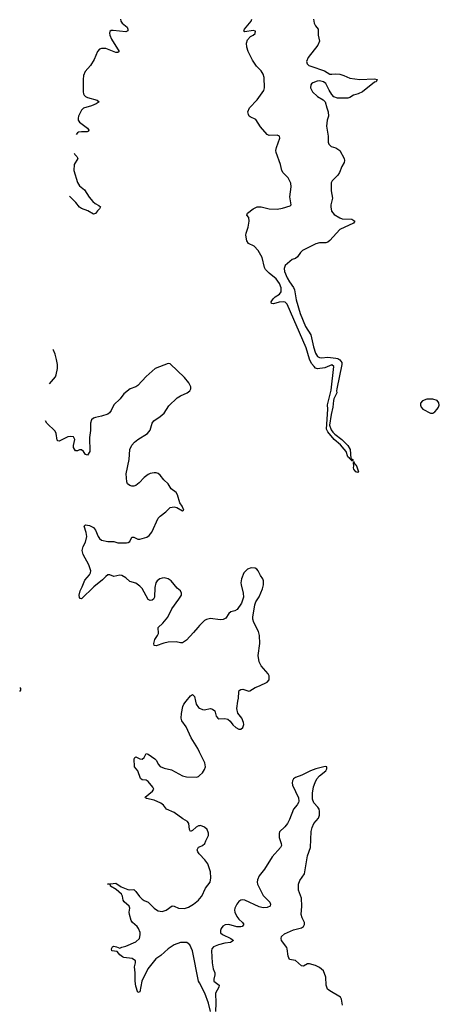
# Model space of a CAD drawing. Header units: inches. Extents: x 1843750 to 1959452, y 907112 to 1016326.
# Tile 45 of 137: x 1848218 to 1852376, y 997000 to 1006743. Entities that reach past the tile are written whole.
import ezdxf

# ---------------------------------------------------------------- set-up
doc = ezdxf.new("R2010")
doc.units = ezdxf.units.IN
doc.header["$MEASUREMENT"] = 0
for name, color, linetype in [('B8040', 7, 'Continuous'), ('B8050', 7, 'Continuous'), ('B8949', 7, 'Continuous'), ('B8959', 7, 'Continuous')]:
    doc.layers.add(name, color=color, linetype=linetype)

msp = doc.modelspace()

# ---------------------------------------------------------------- linework, layer by layer
at = {"layer": 'B8040', "color": 6}
for points, elevation in [([(1849215.6, 1006750), (1849219.8, 1006730), (1849233.2, 1006710), (1849284.2, 1006670), (1849290.7, 1006650), (1849288.3, 1006631.7), (1849270, 1006621.6), (1849144.1, 1006635.9), (1849124.8, 1006635.2), (1849112, 1006628), (1849108.1, 1006610), (1849111.4, 1006590), (1849128.8, 1006550), (1849203.6, 1006430), (1849190, 1006418), (1849170, 1006418.3), (1849070, 1006457.9), (1849030, 1006459.7), (1849010, 1006451.1), (1848989.2, 1006430), (1848954.4, 1006350), (1848919.1, 1006290), (1848866.7, 1006230), (1848850.7, 1006190), (1848845.8, 1006150), (1848848.6, 1006028.6), (1848850.6, 1006010.6), (1848857.6, 1005997.6), (1848870, 1005983.7), (1848890, 1005972.3), (1848986.6, 1005946.6), (1849007.2, 1005930), (1848975.1, 1005910), (1848928, 1005890), (1848850, 1005867.2), (1848830, 1005846.4), (1848800.3, 1005790), (1848795.9, 1005770), (1848798.5, 1005750), (1848809.7, 1005730), (1848889, 1005670), (1848903.3, 1005650), (1848899.3, 1005640.7), (1848887.8, 1005632.2), (1848830, 1005634.1), (1848800.2, 1005630), (1848790, 1005625), (1848778.3, 1005607.4)], 500), ([(1848758.2, 1005421.8), (1848763.2, 1005410), (1848783.6, 1005390), (1848795, 1005370), (1848759.5, 1005310), (1848756.2, 1005250), (1848790, 1005132.6), (1848810, 1005097.6), (1848859.6, 1005059.6), (1848906.1, 1004986.1), (1848942.6, 1004942.6), (1848964.4, 1004924.4), (1849003.9, 1004903.9), (1849017.5, 1004890), (1849008.1, 1004870), (1848987.9, 1004852.1), (1848970, 1004826.5), (1848950, 1004818.3), (1848892.5, 1004852.5), (1848830, 1004873.7), (1848810, 1004889.7), (1848775, 1004935), (1848712.4, 1004996.7)], 500), ([(1848512.2, 1003139.3), (1848571.5, 1003210), (1848580.7, 1003230), (1848592.2, 1003290), (1848591.2, 1003330), (1848582.1, 1003382.1), (1848570, 1003432.3), (1848553.3, 1003473.3), (1848548.7, 1003478.1)], 600), ([(1850000, 1000747.2), (1849982.9, 1000730), (1849941.3, 1000678.7), (1849870, 1000603.5), (1849830, 1000576.4), (1849810, 1000576.4), (1849770, 1000588.1), (1849690, 1000582.5), (1849645.5, 1000574.5), (1849570, 1000546), (1849551.1, 1000551.1), (1849546.2, 1000570), (1849557, 1000610), (1849584.7, 1000650), (1849591.9, 1000670), (1849588.9, 1000730), (1849637.4, 1000770), (1849686.6, 1000830), (1849726.5, 1000913.5), (1849796.2, 1001010), (1849819.8, 1001050), (1849822.6, 1001070), (1849811.8, 1001090), (1849778.6, 1001118.6), (1849717.8, 1001190), (1849690, 1001209.9), (1849650, 1001220.7), (1849630, 1001217.7), (1849605.8, 1001210), (1849579, 1001190), (1849567.8, 1001170), (1849556, 1001124), (1849552.4, 1001027.6), (1849544.2, 1001010), (1849530, 1000998.7), (1849510, 1000995.8), (1849490, 1001005), (1849430, 1001113.8), (1849410, 1001136.9), (1849370, 1001167.1), (1849310, 1001182.5), (1849270, 1001219.1), (1849230, 1001241.7), (1849210, 1001245.5), (1849150, 1001232.6), (1849110, 1001250.4), (1849090, 1001249.3), (1849070, 1001234.4), (1849039.3, 1001200.7), (1848951.4, 1001130), (1848830, 1001013.7), (1848815.9, 1001015.9), (1848810, 1001024), (1848808.4, 1001048.4), (1848818.3, 1001090), (1848838.3, 1001130), (1848862.5, 1001197.5), (1848910.6, 1001250), (1848921, 1001270), (1848923.2, 1001290), (1848904.2, 1001350), (1848847.9, 1001450), (1848838.7, 1001490), (1848847.4, 1001530), (1848870, 1001573), (1848881.9, 1001630), (1848877.8, 1001670), (1848858.5, 1001730), (1848870, 1001745.3), (1848910, 1001739.5), (1848950, 1001719), (1848970, 1001691.5), (1848994.4, 1001630), (1849010, 1001608.1), (1849030, 1001593.2), (1849090, 1001579.5), (1849150, 1001578.9), (1849190, 1001567.5), (1849274.8, 1001565.2), (1849291.7, 1001568.3), (1849310, 1001581), (1849330, 1001623.2), (1849350, 1001623), (1849390, 1001603), (1849410, 1001604.3), (1849476.7, 1001623.3), (1849502.4, 1001637.6), (1849529, 1001671), (1849591.2, 1001810), (1849610, 1001831.9), (1849667.4, 1001872.6), (1849710, 1001915.2), (1849750, 1001923.2), (1849776.3, 1001916.3), (1849830, 1001882), (1849844, 1001890), (1849829.6, 1001930), (1849803.7, 1001963.7), (1849781.5, 1002041.5), (1849770, 1002065.1), (1849719.5, 1002099.5), (1849687.6, 1002150), (1849645.1, 1002190), (1849610, 1002236), (1849590, 1002252.7), (1849570, 1002259.5), (1849550, 1002258.4), (1849510, 1002251.3), (1849490, 1002243), (1849450, 1002212.6), (1849400.5, 1002159.5), (1849370, 1002134.7), (1849350, 1002126.4), (1849330, 1002125.6), (1849310, 1002132.2), (1849287.2, 1002150), (1849280.8, 1002170), (1849273.5, 1002250), (1849304.3, 1002390), (1849309.4, 1002490), (1849328.7, 1002531.3), (1849357.1, 1002562.9), (1849389.8, 1002590), (1849484, 1002650), (1849510, 1002683), (1849532.1, 1002750), (1849547, 1002773), (1849610, 1002816.9), (1849648.3, 1002850), (1849696.6, 1002923.4), (1849779.4, 1003000.6), (1849810, 1003022), (1849876, 1003050), (1849904.5, 1003070), (1849914, 1003090), (1849914, 1003110), (1849892.8, 1003150), (1849850, 1003202.6), (1849710, 1003338.9), (1849690, 1003341.3), (1849562, 1003290), (1849470, 1003213), (1849390, 1003122.7), (1849370, 1003109.2), (1849312, 1003090), (1849250, 1003041.2), (1849214, 1002990), (1849150, 1002931.8), (1849125.5, 1002874.5), (1849108, 1002852), (1849090, 1002840.9), (1849030, 1002818.7), (1848970, 1002808.2), (1848950, 1002800.5), (1848930, 1002783.6), (1848920.1, 1002750), (1848921.3, 1002678.7), (1848908.9, 1002610), (1848911.5, 1002470), (1848890, 1002434.2), (1848870, 1002439.2), (1848848.9, 1002470), (1848830, 1002487.2), (1848810, 1002486.3), (1848790, 1002476.2), (1848770, 1002476.4), (1848752.9, 1002510), (1848752.2, 1002530), (1848763.9, 1002590), (1848750, 1002614), (1848718.9, 1002618.9), (1848695.6, 1002615.6), (1848610, 1002572.2), (1848595.8, 1002575.8), (1848590, 1002582.7), (1848579.6, 1002650), (1848570.9, 1002670.9), (1848488.1, 1002750), (1848472.9, 1002774.2)], 600), ([(1848217.9, 1000096), (1848230.2, 1000110), (1848228.1, 1000128.1), (1848220.9, 1000128.9)], 600), ([(1849867.7, 1000000), (1849910, 1000052.8), (1849930, 1000065.3), (1849950, 1000046), (1849960, 1000000)], 600)]:
    msp.add_lwpolyline(points, dxfattribs=dict(at, elevation=elevation))
at = {"layer": 'B8050', "color": 6}
for points, elevation in [([(1851129.1, 1006750), (1851137.3, 1006710), (1851150, 1006681.9), (1851175.5, 1006650), (1851176.3, 1006590), (1851188.5, 1006530), (1851172.2, 1006490), (1851077.6, 1006370), (1851060.2, 1006330), (1851066, 1006306), (1851084.6, 1006290), (1851102.5, 1006282.5), (1851238, 1006238), (1851290, 1006205.7), (1851310, 1006203.5), (1851350, 1006208.4), (1851390, 1006203.1), (1851430, 1006192.4), (1851490, 1006164.4), (1851588.9, 1006151.1), (1851730, 1006159.1), (1851764.7, 1006150), (1851755.5, 1006144.5), (1851750.4, 1006130), (1851734.3, 1006125.7), (1851615.6, 1006030), (1851573.4, 1006010), (1851524, 1005996), (1851490, 1005972.2), (1851470, 1005965.8), (1851367.8, 1005967.8), (1851330, 1005981.4), (1851310, 1006003.5), (1851284.4, 1006044.4), (1851252.9, 1006112.9), (1851229.9, 1006129.9), (1851190, 1006137.7), (1851165.5, 1006134.5), (1851121.6, 1006118.4), (1851109.2, 1006110), (1851102.7, 1006097.3), (1851099, 1006070), (1851118.5, 1006030), (1851170, 1005981.7), (1851225.7, 1005950), (1851243.6, 1005930), (1851259.8, 1005870), (1851275.9, 1005830), (1851277.5, 1005790), (1851265.1, 1005750), (1851257.7, 1005690), (1851273.4, 1005590), (1851273.8, 1005530), (1851281, 1005510), (1851304.7, 1005490), (1851350, 1005475.5), (1851388.9, 1005450), (1851434.5, 1005370), (1851436.3, 1005350), (1851431.7, 1005330), (1851409.6, 1005290.4), (1851386.7, 1005230), (1851370, 1005205.8), (1851313.4, 1005150), (1851305.4, 1005130), (1851304.6, 1005050), (1851316.6, 1004976.6), (1851301.9, 1004910), (1851301.2, 1004890), (1851309, 1004850), (1851335.2, 1004815.2), (1851390, 1004781), (1851413.7, 1004773.7), (1851510, 1004770.1), (1851538, 1004750), (1851524.4, 1004730), (1851390, 1004668.5), (1851290, 1004558.2), (1851270, 1004542.3), (1851250, 1004533.9), (1851190, 1004534.5), (1851153.3, 1004526.7), (1851020.8, 1004459.2), (1851000.1, 1004439.9), (1850970, 1004396.9), (1850950, 1004381.7), (1850916.3, 1004370), (1850850.1, 1004309.9), (1850839.8, 1004280.2), (1850842.8, 1004250), (1850868.1, 1004188.1), (1850890, 1004148.4), (1850930, 1004093.6), (1850940.8, 1004070), (1850957.8, 1003970), (1850996.7, 1003836.7), (1851048.7, 1003708.7), (1851104.1, 1003624.1), (1851130, 1003505.5), (1851150, 1003442), (1851170, 1003412), (1851190, 1003399.6), (1851210, 1003396.5), (1851270, 1003405.1), (1851350, 1003395.5), (1851370, 1003389.7), (1851390, 1003377.2), (1851409.3, 1003350), (1851408.8, 1003330), (1851359, 1003090), (1851357.2, 1003070), (1851361.5, 1003050), (1851330.2, 1002990), (1851326.2, 1002973.8), (1851321.6, 1002910), (1851304.7, 1002835.3), (1851288.9, 1002730), (1851303.2, 1002683.2), (1851322.1, 1002662.1), (1851341.7, 1002641.7), (1851408.9, 1002590), (1851468.9, 1002530), (1851491.3, 1002490), (1851500.5, 1002400.5), (1851517.3, 1002390), (1851518, 1002382), (1851510, 1002375.3), (1851505.1, 1002385.1), (1851495.3, 1002390), (1851498, 1002398), (1851490, 1002394), (1851484.9, 1002404.9), (1851470, 1002418), (1851451.6, 1002470), (1851433.8, 1002493.8), (1851397, 1002537), (1851335.6, 1002590), (1851270, 1002665), (1851258.1, 1002690), (1851270.7, 1002889.3), (1851268, 1002932), (1851304, 1003076), (1851330.6, 1003310.6), (1851310, 1003326.3), (1851240.9, 1003299.1), (1851170, 1003288.3), (1851150, 1003296.4), (1851134.2, 1003310), (1851110, 1003341.4), (1851090, 1003385), (1851055, 1003495), (1850869.1, 1003929.1), (1850850, 1003946.6), (1850830, 1003951.9), (1850790, 1003947.6), (1850731.5, 1003931.5), (1850713.6, 1003933.6), (1850710.6, 1003950), (1850730, 1003979.8), (1850750, 1004000.5), (1850791.6, 1004028.4), (1850807.5, 1004050), (1850807.6, 1004090), (1850793.3, 1004133.3), (1850759.3, 1004179.3), (1850690, 1004233.4), (1850653.4, 1004270), (1850642.5, 1004290), (1850619.9, 1004390), (1850580.2, 1004460.2), (1850541.7, 1004501.7), (1850485.8, 1004530), (1850470, 1004555.1), (1850458.3, 1004610), (1850461.2, 1004630), (1850483.2, 1004690), (1850493.2, 1004750), (1850487, 1004787), (1850469.9, 1004810), (1850475.5, 1004830), (1850530, 1004873), (1850570, 1004890), (1850610, 1004892.6), (1850690, 1004871.7), (1850770, 1004867.8), (1850821.4, 1004878.6), (1850897.4, 1004902.6), (1850908.3, 1004910), (1850894.2, 1004990), (1850907.1, 1005090), (1850904.2, 1005124.2), (1850877.6, 1005177.6), (1850829.3, 1005229.3), (1850815.7, 1005250), (1850801.7, 1005310), (1850759.2, 1005430), (1850756.9, 1005450), (1850761.1, 1005478.9), (1850797, 1005570), (1850791.7, 1005590), (1850770, 1005600.2), (1850690, 1005597.1), (1850670, 1005608.7), (1850602.8, 1005682.8), (1850556.8, 1005756.8), (1850502.5, 1005782.5), (1850491.6, 1005790), (1850485.1, 1005805.1), (1850479.1, 1005830), (1850494.2, 1005870), (1850570.5, 1005949.5), (1850635.8, 1006044.2), (1850643.5, 1006070), (1850639.8, 1006170), (1850630, 1006205), (1850610, 1006236.9), (1850564.9, 1006284.9), (1850524.1, 1006344.1), (1850480.8, 1006430), (1850468.1, 1006470), (1850466.4, 1006510), (1850476.4, 1006543.6), (1850504.3, 1006575.7), (1850532, 1006590), (1850550, 1006607.1), (1850554, 1006630), (1850530, 1006635.1), (1850450, 1006621.8), (1850437.4, 1006630), (1850446.4, 1006650), (1850511.9, 1006730), (1850518.6, 1006750)], 500), ([(1850380.9, 1000000), (1850386.3, 1000030), (1850389.1, 1000090.9), (1850393.7, 1000106.3), (1850410, 1000116.3), (1850430, 1000117.8), (1850490, 1000100.2), (1850497.4, 1000102.6), (1850550, 1000135.2), (1850594.5, 1000150), (1850670.8, 1000189.2), (1850691.3, 1000210), (1850691, 1000249), (1850681, 1000270), (1850609.8, 1000350), (1850591.9, 1000390), (1850581.2, 1000450), (1850598, 1000570), (1850593.7, 1000650), (1850583.1, 1000690), (1850538.5, 1000778.5), (1850529, 1000811), (1850528.3, 1000831.7), (1850548.5, 1000951.5), (1850558.2, 1000981.8), (1850590, 1001030.6), (1850624.2, 1001110), (1850634.8, 1001150), (1850634, 1001190), (1850627.3, 1001210), (1850602.8, 1001242.8), (1850580.7, 1001290), (1850566.6, 1001306.6), (1850550, 1001314.3), (1850510, 1001318.7), (1850474.7, 1001305.3), (1850440.4, 1001270), (1850416.5, 1001210), (1850410.3, 1001170), (1850411.8, 1001150), (1850432, 1001070), (1850434.4, 1001030), (1850416.5, 1000970), (1850374.5, 1000905.5), (1850350, 1000893.3), (1850310, 1000884), (1850290, 1000866), (1850259.3, 1000820.7), (1850233.2, 1000806.8), (1850205, 1000805), (1850110, 1000817.2), (1850070, 1000808.8), (1850050, 1000797.4), (1850000, 1000747.2)], 600)]:
    msp.add_lwpolyline(points, dxfattribs=dict(at, elevation=elevation))
for points, elevation in [([(1852251.3, 1002988.7), (1852208.4, 1002971.6), (1852190.2, 1002949.8), (1852187.8, 1002930), (1852194.5, 1002910), (1852212.2, 1002890), (1852290, 1002848.9), (1852310, 1002850.1), (1852330, 1002863.7), (1852353.9, 1002890), (1852368.4, 1002910), (1852376, 1002930), (1852372.7, 1002952.7), (1852353.4, 1002973.4), (1852310, 1002988.3)], 600), ([(1851570, 1002262.7), (1851550, 1002269.7), (1851530, 1002294), (1851525.7, 1002310), (1851529.6, 1002330), (1851525.2, 1002354.8), (1851527.3, 1002372.7), (1851533.4, 1002353.4), (1851542, 1002342), (1851550, 1002341), (1851558.7, 1002318.7), (1851574, 1002270)], 500)]:
    msp.add_lwpolyline(points, close=True, dxfattribs=dict(at, elevation=elevation))
at = {"layer": 'B8949', "color": 6, "elevation": 600}
for points in [[(1850000, 999496), (1849983.4, 999530), (1849916.7, 999636.7), (1849866.5, 999746.5), (1849825.5, 999805.5), (1849818.7, 999830), (1849821.2, 999878.8), (1849834.4, 999945.6), (1849843.7, 999970), (1849867.7, 1000000)], [(1849960, 1000000), (1849966.6, 999970), (1849990, 999936.1), (1850000, 999931.1)], [(1850000, 998767.5), (1849990, 998765.9), (1849967.8, 998752.2), (1849930, 998718.3), (1849910, 998711.1), (1849900.5, 998730), (1849895.2, 998790), (1849880.4, 998810), (1849834.7, 998834.7), (1849750, 998898.3), (1849671.1, 998931.1), (1849642.5, 998970), (1849617.4, 998990), (1849550, 999019.8), (1849475, 999035), (1849463.8, 999043.8), (1849460.3, 999050), (1849533.3, 999110), (1849546, 999130), (1849537.7, 999150), (1849490, 999206), (1849470, 999216.6), (1849430, 999222), (1849415.4, 999235.4), (1849390, 999309.8), (1849356.3, 999350), (1849353.6, 999430), (1849358.9, 999441.1), (1849370, 999448.1), (1849409.7, 999429.7), (1849432.8, 999427.2), (1849450, 999441.3), (1849470, 999483.2), (1849490, 999475.5), (1849556.8, 999430), (1849572, 999412), (1849590, 999376.2), (1849610, 999354.2), (1849650, 999337.6), (1849721.4, 999321.4), (1849830, 999259.7), (1849870, 999250.2), (1849970, 999246.5), (1849990, 999253.1), (1850000, 999262.4)], [(1850000, 998485.5), (1849995.6, 998490), (1849983, 998510), (1849977.7, 998530), (1849990, 998553.7), (1850000, 998558)], [(1850000, 997211.4), (1849990.3, 997230), (1849931.8, 997530), (1849904.4, 997590), (1849873.5, 997610), (1849810, 997612.6), (1849749.2, 997590), (1849690, 997549.9), (1849617.7, 997482.3), (1849565.9, 997450), (1849487.5, 997350), (1849429.3, 997230), (1849410, 997124.5), (1849390, 997118.3), (1849370, 997178), (1849362.1, 997230), (1849362.2, 997310), (1849355.6, 997370), (1849366.5, 997410), (1849367, 997430), (1849333, 997453), (1849250, 997464.4), (1849236.1, 997470), (1849211.4, 997490), (1849183.8, 997523.8), (1849129.7, 997530), (1849126.3, 997550), (1849137.6, 997570), (1849150, 997574.8), (1849177.3, 997570), (1849210, 997556), (1849230, 997565.8), (1849270, 997574.7), (1849370, 997618.5), (1849406.3, 997650), (1849413.2, 997686.8), (1849410.8, 997710), (1849395.9, 997750), (1849382, 997770), (1849335.5, 997810), (1849321, 997830), (1849304.5, 997890), (1849302.6, 997910), (1849308.1, 997950), (1849302.3, 997970), (1849252.8, 998012.8), (1849244, 998030), (1849237.3, 998070), (1849225.7, 998090), (1849175, 998134.9), (1849118.3, 998170), (1849117.6, 998177.6), (1849107.7, 998187.7), (1849089.3, 998190), (1849170, 998197.7), (1849221.9, 998161.9), (1849290, 998135), (1849310, 998131.8), (1849350, 998136.5), (1849370, 998116.5), (1849405.1, 998065.1), (1849430, 998039.8), (1849450, 998027), (1849490, 998011.9), (1849550, 997951.1), (1849573.5, 997933.5), (1849590, 997924.8), (1849630, 997917.7), (1849670, 997931), (1849730, 997973), (1849750, 997972.3), (1849792.1, 997952.1), (1849849.5, 997949.5), (1849890, 997962.7), (1849940.3, 997990), (1849990, 998031.2), (1850000, 998043.5)]]:
    msp.add_lwpolyline(points, dxfattribs=at)
at = {"layer": 'B8959', "color": 6, "elevation": 600}
for points in [[(1850000, 999931.1), (1850030, 999916.1), (1850045.6, 999914.4), (1850110, 999925.8), (1850130, 999920.9), (1850150, 999903), (1850164.7, 999850), (1850180.5, 999830), (1850190, 999826.4), (1850250, 999829.3), (1850281.5, 999821.5), (1850303, 999803), (1850330, 999764.2), (1850359.3, 999739.3), (1850390, 999722.8), (1850410, 999724), (1850430, 999739.1), (1850438.5, 999770), (1850435.5, 999790), (1850419.4, 999830), (1850379.6, 999879.6), (1850368, 999928), (1850380.9, 1000000)], [(1850000, 999262.4), (1850029.7, 999290), (1850050, 999323), (1850058.2, 999350), (1850051.7, 999390), (1850000, 999496)], [(1851417.5, 996990), (1851407, 997050), (1851397.6, 997070), (1851290, 997131.7), (1851266.4, 997150), (1851254, 997190), (1851250.5, 997270), (1851226.7, 997330), (1851190, 997363.4), (1851150, 997382.9), (1851090, 997399.2), (1851070, 997398.9), (1851030, 997378.4), (1851010, 997382), (1850950, 997433.5), (1850890, 997444.8), (1850877.3, 997477.3), (1850868.8, 997550), (1850863.5, 997563.5), (1850810.7, 997630), (1850807.3, 997650), (1850812.8, 997670), (1850841.5, 997698.5), (1850930, 997736.9), (1851010, 997758), (1851029.5, 997770), (1851040.5, 997790), (1851038.9, 997810), (1851016.5, 997856.5), (1851006.4, 997890), (1851012.4, 997970), (1851010.9, 998050), (1850980.7, 998130), (1850981.2, 998190), (1850994.6, 998225.4), (1851038.5, 998290), (1851043.9, 998310), (1851070.8, 998470), (1851100.8, 998550), (1851107.7, 998710), (1851117.2, 998750), (1851133.7, 998790), (1851177.6, 998842.4), (1851189.8, 998870), (1851189.8, 998909.8), (1851183.8, 998930), (1851172, 998950), (1851133.6, 998993.6), (1851118, 999030), (1851118.6, 999090), (1851128.7, 999151.3), (1851144.3, 999195.7), (1851162.8, 999230), (1851190, 999259.6), (1851251.2, 999310), (1851262, 999330), (1851262, 999350), (1851250, 999353.6), (1851230, 999349.6), (1851153.4, 999330), (1851098, 999310), (1851013.2, 999266.8), (1850950, 999244), (1850931.3, 999230), (1850920.5, 999210), (1850918.4, 999190), (1850922.8, 999170), (1850982.1, 999042.1), (1850985.5, 999010), (1850981.9, 998998.1), (1850967.2, 998972.8), (1850931, 998930), (1850891.3, 998828.7), (1850870, 998788), (1850844.6, 998755.4), (1850793, 998707), (1850788.9, 998690), (1850790.2, 998650), (1850810.2, 998590), (1850811, 998570), (1850803.2, 998550), (1850719.4, 998460.6), (1850644.3, 998335.7), (1850591, 998270), (1850574.3, 998230), (1850571, 998210), (1850575.2, 998190), (1850590, 998154.9), (1850630, 998076.9), (1850695.2, 998010), (1850703.5, 997990), (1850700.9, 997970), (1850670, 997956.5), (1850630, 997953.5), (1850590, 997964.3), (1850450, 998031.9), (1850430, 998034.9), (1850407.7, 998030), (1850390, 998016.7), (1850369.4, 997990), (1850350.1, 997950), (1850347.4, 997930), (1850350.1, 997910), (1850370.1, 997870), (1850390, 997843.1), (1850426.2, 997810), (1850437.5, 997790), (1850434.9, 997785.1), (1850422.6, 997770), (1850410, 997765.7), (1850370, 997766.8), (1850289.6, 997790.4), (1850253.3, 997786.7), (1850230, 997772.1), (1850214.2, 997750), (1850206.8, 997730), (1850207.8, 997707.8), (1850226.3, 997690), (1850311.5, 997650), (1850336.5, 997630), (1850308.4, 997611.6), (1850250, 997605.9), (1850186.3, 997590), (1850139.7, 997570), (1850123.5, 997550), (1850119.6, 997530), (1850125.5, 997410), (1850135.1, 997350), (1850150.1, 997310), (1850152.8, 997290), (1850140.1, 997250), (1850143.2, 997230), (1850194.6, 997190), (1850190.2, 997170), (1850157.7, 997110), (1850161.1, 997010), (1850157.9, 996930)], [(1850000, 998558), (1850030, 998571.2), (1850053.2, 998590), (1850062, 998618), (1850088.5, 998670), (1850088.2, 998691.8), (1850076, 998730), (1850050, 998752.5), (1850008.9, 998768.9), (1850000, 998767.5)], [(1850000, 998043.5), (1850021.5, 998070), (1850059.3, 998150), (1850106.6, 998210), (1850113.2, 998250), (1850108.4, 998310), (1850082.2, 998390), (1850054.1, 998430), (1850000, 998485.5)], [(1850108.5, 996930), (1850088.4, 997010), (1850052.8, 997110), (1850000, 997211.4)]]:
    msp.add_lwpolyline(points, dxfattribs=at)

doc.saveas('drawing.dxf')
